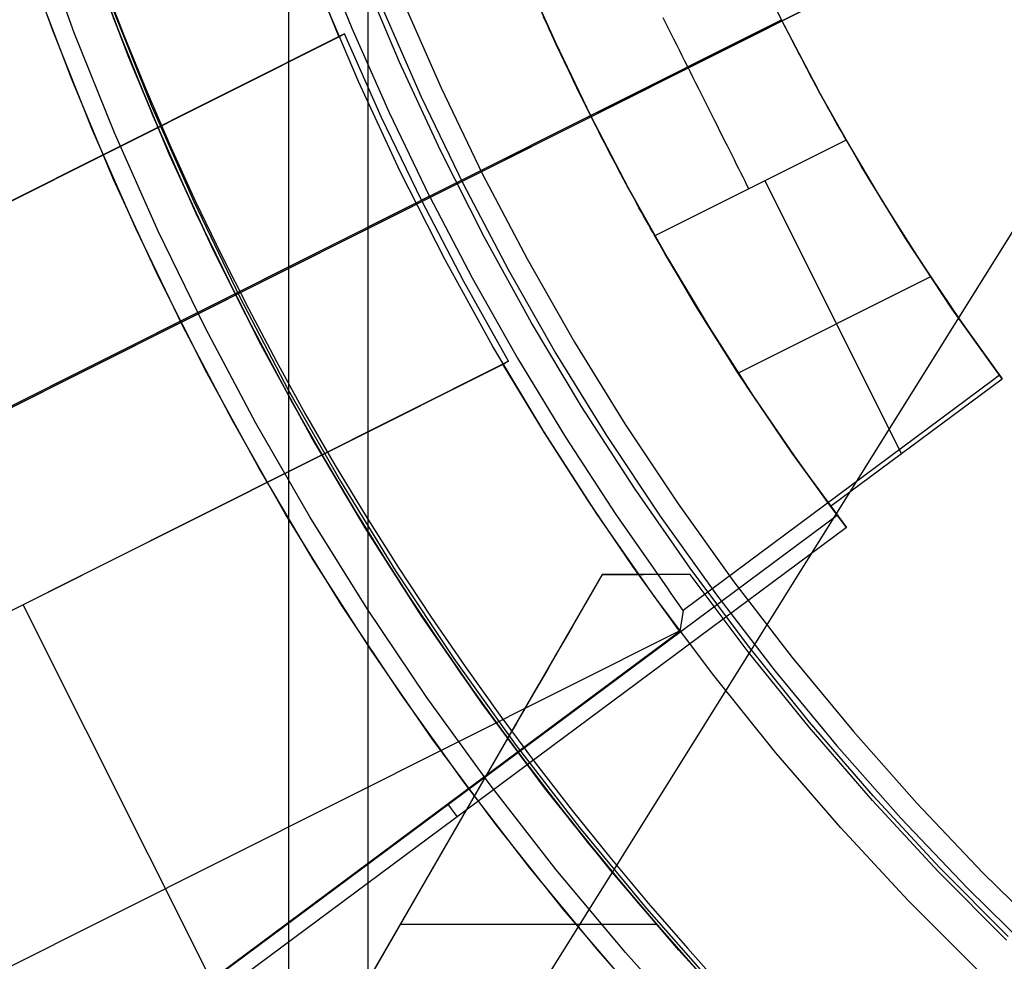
# Model space of a CAD drawing. Header units: millimetres. Extents: x 7986 to 9191, y -11326 to -10283.
# Tile 125 of 256: x 8564.35 to 8572.42, y -10682.48 to -10674.77. Entities that reach past the tile are written whole.
import ezdxf

# ---------------------------------------------------------------- set-up
doc = ezdxf.new("R2010")
doc.units = ezdxf.units.MM
doc.layers.add('BLANCO METALICO', color=7, linetype='Continuous', true_color=0xededed)
doc.layers.add('color', color=7, linetype='Continuous')
doc.layers.add('luz', color=7, linetype='Continuous')

msp = doc.modelspace()

# ---------------------------------------------------------------- linework, layer by layer
at = {"color": 7, "true_color": 0xffffff}
for p, q in [((8566.5539, -10627.8636, 77.0594), (8566.5539, -10703.7589, 77.0594)), ((8567.2022, -10631.1983, 23.0594), (8567.2022, -10700.4241, 23.0594)), ((8565.0327, -10674.453, 114.1149), (8565.2088, -10674.9095, 114.1149)), ((8565.0327, -10674.453, 114.1149), (8565.2088, -10674.9095, 114.1149)), ((8567.4862, -10674.6063, 116.1594), (8567.8023, -10675.3251, 116.1594)), ((8567.4862, -10674.6063, 116.1594), (8567.8023, -10675.3251, 116.1594)), ((8565.1093, -10674.6681, 80.1936), (8565.4289, -10675.4689, 80.1936)), ((8565.1093, -10674.6681, 97.1543), (8565.4289, -10675.4689, 97.1543)), ((8565.1093, -10674.6681, 80.1936), (8565.4289, -10675.4689, 80.1936)), ((8567.3216, -10674.6754, 116.1672), (8567.6401, -10675.3998, 116.1672)), ((8565.2088, -10674.9095, 114.1149), (8565.394, -10675.3624, 114.1149)), ((8565.2088, -10674.9095, 114.1149), (8565.394, -10675.3624, 114.1149)), ((8565.394, -10675.3624, 114.1149), (8565.5882, -10675.8115, 114.1149)), ((8565.394, -10675.3624, 114.1149), (8565.5882, -10675.8115, 114.1149)), ((8567.8023, -10675.3251, 116.1594), (8568.143, -10676.0326, 116.1594)), ((8567.8023, -10675.3251, 116.1594), (8568.143, -10676.0326, 116.1594)), ((8567.6401, -10675.3998, 116.1672), (8567.9835, -10676.1128, 116.1672)), ((8565.4289, -10675.4689, 80.1936), (8565.776, -10676.2582, 80.1936)), ((8565.4289, -10675.4689, 97.1543), (8565.776, -10676.2582, 97.1543)), ((8565.4289, -10675.4689, 80.1936), (8565.776, -10676.2582, 80.1936)), ((8565.5882, -10675.8115, 114.1149), (8565.7913, -10676.2567, 114.1149)), ((8565.5882, -10675.8115, 114.1149), (8565.7913, -10676.2567, 114.1149)), ((8568.143, -10676.0326, 116.1594), (8568.5079, -10676.7279, 116.1594)), ((8568.143, -10676.0326, 116.1594), (8568.5079, -10676.7279, 116.1594)), ((8567.9835, -10676.1128, 116.1672), (8568.3513, -10676.8135, 116.1672)), ((8565.776, -10676.2582, 80.1936), (8566.1501, -10677.0351, 80.1936)), ((8565.776, -10676.2582, 97.1543), (8566.1501, -10677.0351, 97.1543)), ((8565.776, -10676.2582, 80.1936), (8566.1501, -10677.0351, 80.1936)), ((8565.7913, -10676.2567, 114.1149), (8566.0032, -10676.6979, 114.1149)), ((8565.7913, -10676.2567, 114.1149), (8566.0032, -10676.6979, 114.1149)), ((8566.0032, -10676.6979, 114.1149), (8566.2238, -10677.1348, 114.1149)), ((8566.0032, -10676.6979, 114.1149), (8566.2238, -10677.1348, 114.1149)), ((8568.5079, -10676.7279, 116.1594), (8568.8966, -10677.4101, 116.1594)), ((8568.5079, -10676.7279, 116.1594), (8568.8966, -10677.4101, 116.1594)), ((8568.3513, -10676.8135, 116.1672), (8568.743, -10677.5012, 116.1672)), ((8566.1501, -10677.0351, 80.1936), (8566.5508, -10677.7985, 80.1936)), ((8566.1501, -10677.0351, 97.1543), (8566.5508, -10677.7985, 97.1543)), ((8566.1501, -10677.0351, 80.1936), (8566.5508, -10677.7985, 80.1936)), ((8566.2238, -10677.1348, 114.1149), (8566.4529, -10677.5675, 114.1149)), ((8566.2238, -10677.1348, 114.1149), (8566.4529, -10677.5675, 114.1149)), ((8568.8966, -10677.4101, 116.1594), (8569.3086, -10678.0786, 116.1594)), ((8568.8966, -10677.4101, 116.1594), (8569.3086, -10678.0786, 116.1594)), ((8568.743, -10677.5012, 116.1672), (8569.1582, -10678.1749, 116.1672)), ((8566.4529, -10677.5675, 114.1149), (8566.6904, -10677.9957, 114.1149)), ((8566.4529, -10677.5675, 114.1149), (8566.6904, -10677.9957, 114.1149)), ((8566.5508, -10677.7985, 80.1936), (8566.9776, -10678.5477, 80.1936)), ((8566.5508, -10677.7985, 97.1543), (8566.9776, -10678.5477, 97.1543)), ((8566.5508, -10677.7985, 80.1936), (8566.9776, -10678.5477, 80.1936)), ((8566.6904, -10677.9957, 114.1149), (8566.9361, -10678.4193, 114.1149)), ((8566.6904, -10677.9957, 114.1149), (8566.9361, -10678.4193, 114.1149)), ((8569.3086, -10678.0786, 116.1594), (8569.7434, -10678.7324, 116.1594)), ((8569.3086, -10678.0786, 116.1594), (8569.7434, -10678.7324, 116.1594)), ((8569.1582, -10678.1749, 116.1672), (8569.5965, -10678.8338, 116.1672)), ((8566.9361, -10678.4193, 114.1149), (8567.19, -10678.8382, 114.1149)), ((8566.9361, -10678.4193, 114.1149), (8567.19, -10678.8382, 114.1149)), ((8566.9776, -10678.5477, 80.1936), (8567.43, -10679.2817, 80.1936)), ((8566.9776, -10678.5477, 97.1543), (8567.43, -10679.2817, 97.1543)), ((8566.9776, -10678.5477, 80.1936), (8567.43, -10679.2817, 80.1936)), ((8569.7434, -10678.7324, 116.1594), (8570.2006, -10679.3708, 116.1594)), ((8569.7434, -10678.7324, 116.1594), (8570.2006, -10679.3708, 116.1594)), ((8567.19, -10678.8382, 114.1149), (8567.4519, -10679.2522, 114.1149)), ((8567.19, -10678.8382, 114.1149), (8567.4519, -10679.2522, 114.1149)), ((8569.5965, -10678.8338, 116.1672), (8570.0572, -10679.4773, 116.1672)), ((8567.43, -10679.2817, 80.1936), (8567.9075, -10679.9997, 80.1936)), ((8567.43, -10679.2817, 97.1543), (8567.9075, -10679.9997, 97.1543)), ((8567.43, -10679.2817, 80.1936), (8567.9075, -10679.9997, 80.1936)), ((8567.4519, -10679.2522, 114.1149), (8567.7217, -10679.6612, 114.1149)), ((8567.4519, -10679.2522, 114.1149), (8567.7217, -10679.6612, 114.1149)), ((8570.2006, -10679.3708, 116.1594), (8570.6795, -10679.9931, 116.1594)), ((8570.2006, -10679.3708, 116.1594), (8570.6795, -10679.9931, 116.1594)), ((8570.0572, -10679.4773, 116.1672), (8570.5399, -10680.1044, 116.1672)), ((8567.7217, -10679.6612, 114.1149), (8567.9992, -10680.0651, 114.1149)), ((8567.7217, -10679.6612, 114.1149), (8567.9992, -10680.0651, 114.1149)), ((8567.9075, -10679.9997, 80.1936), (8568.4094, -10680.7007, 80.1936)), ((8567.9075, -10679.9997, 97.1543), (8568.4094, -10680.7007, 97.1543)), ((8567.9075, -10679.9997, 80.1936), (8568.4094, -10680.7007, 80.1936)), ((8570.6795, -10679.9931, 116.1594), (8571.1796, -10680.5985, 116.1594)), ((8570.6795, -10679.9931, 116.1594), (8571.1796, -10680.5985, 116.1594)), ((8567.9992, -10680.0651, 114.1149), (8568.2844, -10680.4638, 114.1149)), ((8567.9992, -10680.0651, 114.1149), (8568.2844, -10680.4638, 114.1149)), ((8570.5399, -10680.1044, 116.1672), (8571.0439, -10680.7145, 116.1672)), ((8568.2844, -10680.4638, 114.1149), (8568.5771, -10680.8571, 114.1149)), ((8568.2844, -10680.4638, 114.1149), (8568.5771, -10680.8571, 114.1149)), ((8571.1796, -10680.5985, 116.1594), (8571.7003, -10681.1862, 116.1594)), ((8571.1796, -10680.5985, 116.1594), (8571.7003, -10681.1862, 116.1594)), ((8568.4094, -10680.7007, 80.1936), (8568.9353, -10681.384, 80.1936)), ((8568.4094, -10680.7007, 97.1543), (8568.9353, -10681.384, 97.1543)), ((8568.4094, -10680.7007, 80.1936), (8568.9353, -10681.384, 80.1936)), ((8571.0439, -10680.7145, 116.1672), (8571.5687, -10681.3069, 116.1672)), ((8568.5771, -10680.8571, 114.1149), (8568.8772, -10681.2448, 114.1149)), ((8568.5771, -10680.8571, 114.1149), (8568.8772, -10681.2448, 114.1149)), ((8568.8772, -10681.2448, 114.1149), (8569.1845, -10681.6269, 114.1149)), ((8568.8772, -10681.2448, 114.1149), (8569.1845, -10681.6269, 114.1149)), ((8571.7003, -10681.1862, 116.1594), (8572.241, -10681.7556, 116.1594)), ((8571.7003, -10681.1862, 116.1594), (8572.241, -10681.7556, 116.1594)), ((8571.5687, -10681.3069, 116.1672), (8572.1136, -10681.8808, 116.1672)), ((8568.9353, -10681.384, 80.1936), (8569.4845, -10682.0488, 80.1936)), ((8568.9353, -10681.384, 97.1543), (8569.4845, -10682.0488, 97.1543)), ((8568.9353, -10681.384, 80.1936), (8569.4845, -10682.0488, 80.1936)), ((8569.1845, -10681.6269, 114.1149), (8569.4989, -10682.0032, 114.1149)), ((8569.1845, -10681.6269, 114.1149), (8569.4989, -10682.0032, 114.1149)), ((8572.241, -10681.7556, 116.1594), (8572.801, -10682.306, 116.1594)), ((8572.241, -10681.7556, 116.1594), (8572.801, -10682.306, 116.1594)), ((8572.1136, -10681.8808, 116.1672), (8572.678, -10682.4355, 116.1672)), ((8569.4845, -10682.0488, 80.1936), (8570.0562, -10682.6941, 80.1936)), ((8569.4845, -10682.0488, 97.1543), (8570.0562, -10682.6941, 97.1543)), ((8569.4845, -10682.0488, 80.1936), (8570.0562, -10682.6941, 80.1936)), ((8569.4989, -10682.0032, 114.1149), (8569.8204, -10682.3735, 114.1149)), ((8569.4989, -10682.0032, 114.1149), (8569.8204, -10682.3735, 114.1149)), ((8569.8204, -10682.3735, 114.1149), (8570.1487, -10682.7378, 114.1149)), ((8569.8204, -10682.3735, 114.1149), (8570.1487, -10682.7378, 114.1149))]:
    msp.add_line(p, q, dxfattribs=at)
at = {"layer": 'BLANCO METALICO', "color": 3, "true_color": 0x00ff00}
for p, q in [((8564.6207, -10674.8559, 141.0175), (8564.3227, -10674.0276, 141.0175)), ((8564.6207, -10674.8559, 138.1631), (8564.3227, -10674.0276, 138.1631)), ((8564.947, -10675.6734, 141.0175), (8564.6207, -10674.8559, 141.0175)), ((8564.947, -10675.6734, 138.1631), (8564.6207, -10674.8559, 138.1631)), ((8565.3015, -10676.4792, 141.0175), (8564.947, -10675.6734, 141.0175)), ((8565.3015, -10676.4792, 138.1631), (8564.947, -10675.6734, 138.1631)), ((8565.6835, -10677.2723, 141.0175), (8565.3015, -10676.4792, 141.0175)), ((8565.6835, -10677.2723, 138.1631), (8565.3015, -10676.4792, 138.1631)), ((8566.0927, -10678.0517, 141.0175), (8565.6835, -10677.2723, 141.0175)), ((8566.0927, -10678.0517, 138.1631), (8565.6835, -10677.2723, 138.1631)), ((8566.5285, -10678.8166, 141.0175), (8566.0927, -10678.0517, 141.0175)), ((8566.5285, -10678.8166, 138.1631), (8566.0927, -10678.0517, 138.1631)), ((8566.9904, -10679.5659, 141.0175), (8566.5285, -10678.8166, 141.0175)), ((8566.9904, -10679.5659, 138.1631), (8566.5285, -10678.8166, 138.1631)), ((8567.478, -10680.2988, 141.0175), (8566.9904, -10679.5659, 141.0175)), ((8567.478, -10680.2988, 138.1631), (8566.9904, -10679.5659, 138.1631)), ((8567.9906, -10681.0145, 141.0175), (8567.478, -10680.2988, 141.0175)), ((8567.9906, -10681.0145, 138.1631), (8567.478, -10680.2988, 138.1631)), ((8568.5275, -10681.7121, 141.0175), (8567.9906, -10681.0145, 141.0175)), ((8568.5275, -10681.7121, 138.1631), (8567.9906, -10681.0145, 138.1631)), ((8569.0882, -10682.3907, 141.0175), (8568.5275, -10681.7121, 141.0175)), ((8569.0882, -10682.3907, 138.1631), (8568.5275, -10681.7121, 138.1631)), ((8569.672, -10683.0496, 141.0175), (8569.0882, -10682.3907, 141.0175)), ((8569.672, -10683.0496, 138.1631), (8569.0882, -10682.3907, 138.1631))]:
    msp.add_line(p, q, dxfattribs=at)
at = {"layer": 'BLANCO METALICO'}
for p, q in [((8564.7976, -10674.8747, 167.4122), (8564.4963, -10674.045, 167.4122)), ((8564.9378, -10674.2716, 139.9653), (8565.2438, -10675.0785, 139.9653)), ((8565.2438, -10675.0785, 139.6653), (8564.9378, -10674.2716, 139.6653)), ((8567.4612, -10675.115, 171.5594), (8567.1507, -10674.3797, 171.5594)), ((8564.7794, -10675.2638, 139.1653), (8564.4673, -10674.4408, 139.1653)), ((8567.1255, -10675.2741, 167.4122), (8566.8093, -10674.5263, 167.4122)), ((8565.1153, -10674.7492, 171.5594), (8565.4406, -10675.5565, 171.5594)), ((8565.1276, -10675.6934, 167.4122), (8564.7976, -10674.8747, 167.4122)), ((8565.2438, -10675.0785, 139.9653), (8565.5775, -10675.8744, 139.9653)), ((8565.5775, -10675.8744, 139.6653), (8565.2438, -10675.0785, 139.6653)), ((8567.7972, -10675.8391, 171.5594), (8567.4612, -10675.115, 171.5594)), ((8565.1198, -10676.0757, 139.1653), (8564.7794, -10675.2638, 139.1653)), ((8567.4675, -10676.0104, 167.4122), (8567.1255, -10675.2741, 167.4122)), ((8565.4406, -10675.5565, 171.5594), (8565.7938, -10676.3521, 171.5594)), ((8565.4859, -10676.5001, 167.4122), (8565.1276, -10675.6934, 167.4122)), ((8568.1581, -10676.551, 171.5594), (8567.7972, -10675.8391, 171.5594)), ((8565.5775, -10675.8744, 139.9653), (8565.9385, -10676.6583, 139.9653)), ((8565.9385, -10676.6583, 139.6653), (8565.5775, -10675.8744, 139.6653)), ((8567.8349, -10676.7344, 167.4122), (8567.4675, -10676.0104, 167.4122)), ((8565.488, -10676.8753, 139.1653), (8565.1198, -10676.0757, 139.1653)), ((8565.7938, -10676.3521, 171.5594), (8566.1745, -10677.1349, 171.5594)), ((8565.8721, -10677.2938, 167.4122), (8565.4859, -10676.5001, 167.4122)), ((8568.5435, -10677.25, 171.5594), (8568.1581, -10676.551, 171.5594)), ((8565.9385, -10676.6583, 139.9653), (8566.3263, -10677.4293, 139.9653)), ((8566.3263, -10677.4293, 139.6653), (8565.9385, -10676.6583, 139.6653)), ((8568.2273, -10677.4452, 167.4122), (8567.8349, -10676.7344, 167.4122)), ((8565.8836, -10677.6617, 139.1653), (8565.488, -10676.8753, 139.1653)), ((8566.1745, -10677.1349, 171.5594), (8566.5823, -10677.904, 171.5594)), ((8566.2857, -10678.0736, 167.4122), (8565.8721, -10677.2938, 167.4122)), ((8568.9529, -10677.9352, 171.5594), (8568.5435, -10677.25, 171.5594)), ((8566.3263, -10677.4293, 139.9653), (8566.7405, -10678.1864, 139.9653)), ((8566.7405, -10678.1864, 139.6653), (8566.3263, -10677.4293, 139.6653)), ((8568.6441, -10678.1419, 167.4122), (8568.2273, -10677.4452, 167.4122)), ((8566.3061, -10678.434, 139.1653), (8565.8836, -10677.6617, 139.1653)), ((8566.5823, -10677.904, 171.5594), (8567.0165, -10678.6584, 171.5594)), ((8569.386, -10678.6058, 171.5594), (8568.9529, -10677.9352, 171.5594)), ((8566.7262, -10678.8386, 167.4122), (8566.2857, -10678.0736, 167.4122)), ((8566.7405, -10678.1864, 139.9653), (8567.1806, -10678.9288, 139.9653)), ((8567.1806, -10678.9288, 139.6653), (8566.7405, -10678.1864, 139.6653)), ((8569.085, -10678.8237, 167.4122), (8568.6441, -10678.1419, 167.4122)), ((8566.755, -10679.1912, 139.1653), (8566.3061, -10678.434, 139.1653)), ((8567.0165, -10678.6584, 171.5594), (8567.4768, -10679.3972, 171.5594)), ((8569.842, -10679.2609, 171.5594), (8569.386, -10678.6058, 171.5594)), ((8567.1931, -10679.5877, 167.4122), (8566.7262, -10678.8386, 167.4122)), ((8569.5493, -10679.4898, 167.4122), (8569.085, -10678.8237, 167.4122)), ((8567.1806, -10678.9288, 139.9653), (8567.6461, -10679.6556, 139.9653)), ((8567.6461, -10679.6556, 139.6653), (8567.1806, -10678.9288, 139.6653)), ((8567.2297, -10679.9325, 139.1653), (8566.755, -10679.1912, 139.1653)), ((8569.1229, -10679.3112, 156.5815), (8561.2167, -10693.0027, 156.5815)), ((8569.1229, -10679.3112, 157.4541), (8569.0368, -10679.4603, 157.7234)), ((8569.1229, -10679.3112, 156.5815), (8569.1229, -10679.3112, 157.4541)), ((8569.8415, -10679.3112, 156.5815), (8569.1229, -10679.3112, 157.4541)), ((8569.8415, -10679.3112, 156.5815), (8569.1229, -10679.3112, 156.5815)), ((8569.1229, -10679.3112, 157.0178), (8569.4606, -10679.3112, 157.0178)), ((8569.4822, -10679.3112, 156.5815), (8569.4822, -10679.3112, 156.9916)), ((8570.3181, -10679.9454, 156.5815), (8569.8415, -10679.3112, 156.5815)), ((8570.3206, -10679.8997, 171.5594), (8569.842, -10679.2609, 171.5594)), ((8567.4768, -10679.3972, 171.5594), (8567.9624, -10680.1195, 171.5594)), ((8569.0368, -10679.4603, 157.7234), (8568.9554, -10679.6013, 157.9985)), ((8570.0364, -10680.1393, 167.4122), (8569.5493, -10679.4898, 167.4122)), ((8567.6858, -10680.3201, 167.4122), (8567.1931, -10679.5877, 167.4122)), ((8568.9554, -10679.6013, 157.9985), (8568.8788, -10679.7341, 158.279)), ((8567.6461, -10679.6556, 139.9653), (8568.1363, -10680.3659, 139.9653)), ((8568.1363, -10680.3659, 139.6653), (8567.6461, -10679.6556, 139.6653)), ((8568.8788, -10679.7341, 158.279), (8568.807, -10679.8584, 158.5646)), ((8568.807, -10679.8584, 158.5646), (8568.7401, -10679.9741, 158.8549)), ((8567.7298, -10680.657, 139.1653), (8567.2297, -10679.9325, 139.1653)), ((8570.8164, -10680.5627, 156.5815), (8570.3181, -10679.9454, 156.5815)), ((8570.821, -10680.5216, 171.5594), (8570.3206, -10679.8997, 171.5594)), ((8568.7401, -10679.9741, 158.8549), (8568.6783, -10680.0811, 159.1497)), ((8567.9624, -10680.1195, 171.5594), (8568.473, -10680.8245, 171.5594)), ((8568.6783, -10680.0811, 159.1497), (8568.6216, -10680.1793, 159.4485)), ((8568.6216, -10680.1793, 159.4485), (8568.5701, -10680.2686, 159.7511)), ((8570.5459, -10680.7715, 167.4122), (8570.0364, -10680.1393, 167.4122)), ((8568.5985, -10680.2194, 159.5815), (8564.6044, -10687.1369, 159.5815)), ((8568.5701, -10680.2686, 159.7511), (8568.5238, -10680.3488, 160.057)), ((8568.2037, -10681.0349, 167.4122), (8567.6858, -10680.3201, 167.4122)), ((8568.1363, -10680.3659, 139.9653), (8568.6508, -10681.0588, 139.9653)), ((8568.6508, -10681.0588, 139.6653), (8568.1363, -10680.3659, 139.6653)), ((8568.5238, -10680.3488, 160.057), (8568.4828, -10680.4198, 160.3659)), ((8568.4828, -10680.4198, 160.3659), (8568.4471, -10680.4817, 160.6775)), ((8568.4168, -10680.5342, 160.9913), (8568.3919, -10680.5773, 161.3071)), ((8568.4471, -10680.4817, 160.6775), (8568.4168, -10680.5342, 160.9913)), ((8571.3428, -10681.1257, 171.5594), (8570.821, -10680.5216, 171.5594)), ((8568.3724, -10680.6111, 161.6243), (8568.3584, -10680.6353, 161.9427)), ((8568.3919, -10680.5773, 161.3071), (8568.3724, -10680.6111, 161.6243)), ((8571.3356, -10681.1625, 156.5815), (8570.8164, -10680.5627, 156.5815)), ((8568.3468, -10680.6554, 162.5815), (8564.604, -10687.1364, 162.5815)), ((8568.2546, -10681.3637, 139.1653), (8567.7298, -10680.657, 139.1653)), ((8568.3498, -10680.6501, 162.2619), (8568.3468, -10680.6554, 162.5815)), ((8568.3468, -10680.6554, 162.5815), (8568.87, -10681.3394, 162.5815)), ((8568.3584, -10680.6353, 161.9427), (8568.3498, -10680.6501, 162.2619)), ((8571.077, -10681.3856, 167.4122), (8570.5459, -10680.7715, 167.4122)), ((8568.473, -10680.8245, 171.5594), (8569.0078, -10681.5114, 171.5594)), ((8568.7461, -10681.7312, 167.4122), (8568.2037, -10681.0349, 167.4122)), ((8568.6508, -10681.0588, 139.9653), (8569.1889, -10681.7335, 139.9653)), ((8569.1889, -10681.7335, 139.6653), (8568.6508, -10681.0588, 139.6653)), ((8571.8752, -10681.744, 156.5815), (8571.3356, -10681.1625, 156.5815)), ((8571.8852, -10681.7112, 171.5594), (8571.3428, -10681.1257, 171.5594)), ((8568.87, -10681.3394, 162.5815), (8569.4164, -10682.005, 162.5815)), ((8568.8034, -10682.052, 139.1653), (8568.2546, -10681.3637, 139.1653)), ((8571.6292, -10681.9808, 167.4122), (8571.077, -10681.3856, 167.4122)), ((8569.0078, -10681.5114, 171.5594), (8569.5661, -10682.1791, 171.5594)), ((8569.3125, -10682.4082, 167.4122), (8568.7461, -10681.7312, 167.4122)), ((8569.1889, -10681.7335, 139.9653), (8569.75, -10682.3893, 139.9653)), ((8569.75, -10682.3893, 139.6653), (8569.1889, -10681.7335, 139.6653)), ((8572.4345, -10682.3066, 156.5815), (8571.8752, -10681.744, 156.5815)), ((8572.4476, -10682.2776, 171.5594), (8571.8852, -10681.7112, 171.5594)), ((8572.2017, -10682.5565, 167.4122), (8571.6292, -10681.9808, 167.4122)), ((8569.3757, -10682.7209, 139.1653), (8568.8034, -10682.052, 139.1653)), ((8569.4164, -10682.005, 162.5815), (8569.9854, -10682.6514, 162.5815)), ((8567.4686, -10682.1761, 162.5815), (8569.5633, -10682.1761, 162.5815)), ((8569.5661, -10682.1791, 171.5594), (8570.1474, -10682.8271, 171.5594)), ((8569.75, -10682.3893, 139.9653), (8570.3333, -10683.0253, 139.9653)), ((8570.3333, -10683.0253, 139.6653), (8569.75, -10682.3893, 139.6653)), ((8569.9022, -10683.0651, 167.4122), (8569.3125, -10682.4082, 167.4122))]:
    msp.add_line(p, q, dxfattribs=at)
at = {"layer": 'color', "color": 254, "true_color": 0xcad1ee}
for p, q in [((8567.0745, -10674.8408, 16.934), (8566.7919, -10674.1399, 16.934)), ((8570.5909, -10674.7681, 15.4094), (8570.293, -10674.1474, 15.4094)), ((8570.5909, -10674.7681, 16.6594), (8570.2949, -10674.1514, 16.6594)), ((8566.7175, -10674.2992, 9.6594), (8566.9649, -10674.9075, 9.6594)), ((8566.7175, -10674.2992, 9.6594), (8566.9649, -10674.9075, 9.6594)), ((8568.4688, -10674.3495, 2.2594), (8568.7384, -10674.9551, 2.2594)), ((8568.4688, -10674.3495, 2.2594), (8568.7384, -10674.9551, 2.2594)), ((8568.746, -10674.9715, 8.4594), (8568.483, -10674.3827, 8.4594)), ((8568.6583, -10674.7815, 14.4262), (8568.6413, -10674.7441, 14.4556)), ((8568.6583, -10674.7815, 14.4262), (8568.6413, -10674.7441, 14.4556)), ((8568.6757, -10674.8197, 14.3982), (8568.6583, -10674.7815, 14.4262)), ((8568.6757, -10674.8197, 14.3982), (8568.6583, -10674.7815, 14.4262)), ((8569.0264, -10675.5522, 14.1594), (8570.5909, -10674.7681, 14.1594)), ((8569.0264, -10675.5522, 14.1594), (8570.5909, -10674.7681, 14.1594)), ((8569.6439, -10674.7966, 14.2134), (8569.6222, -10674.7533, 14.2276)), ((8569.6658, -10674.8403, 14.2008), (8569.6439, -10674.7966, 14.2134)), ((8570.5909, -10674.7681, 14.1594), (8570.5909, -10674.7681, 14.1594)), ((8570.5909, -10674.7681, 14.1594), (8570.5909, -10674.7681, 16.6594)), ((8570.9078, -10675.3744, 16.6594), (8570.5909, -10674.7681, 16.6594)), ((8570.5909, -10674.7681, 14.1594), (8570.6137, -10674.8131, 14.1603)), ((8570.9099, -10675.3783, 15.4094), (8570.5909, -10674.7681, 15.4094)), ((8570.5909, -10674.7681, 14.1594), (8570.6137, -10674.8131, 14.1603)), ((8570.5909, -10674.7681, 14.1594), (8570.5909, -10674.7681, 16.6594)), ((8570.5909, -10674.7681, 14.1594), (8570.5909, -10674.7681, 14.1594)), ((8567.0118, -10674.884, 12.6594), (8558.7747, -10679.0122, 12.6594)), ((8567.0118, -10674.884, 12.6594), (8558.7747, -10679.0122, 12.6594)), ((8566.9649, -10674.9075, 9.6594), (8567.0118, -10674.884, 12.6594)), ((8566.9649, -10674.9075, 9.6594), (8567.0118, -10674.884, 12.6594)), ((8567.3153, -10675.5704, 12.6594), (8567.0118, -10674.884, 12.6594)), ((8567.3153, -10675.5704, 12.6594), (8567.0118, -10674.884, 12.6594)), ((8567.3798, -10675.5322, 16.934), (8567.0745, -10674.8408, 16.934)), ((8568.6936, -10674.8587, 14.3716), (8568.6757, -10674.8197, 14.3982)), ((8568.6936, -10674.8587, 14.3716), (8568.6757, -10674.8197, 14.3982)), ((8568.7119, -10674.8984, 14.3464), (8568.6936, -10674.8587, 14.3716)), ((8568.7119, -10674.8984, 14.3464), (8568.6936, -10674.8587, 14.3716)), ((8569.6879, -10674.8843, 14.1899), (8569.6658, -10674.8403, 14.2008)), ((8569.7101, -10674.9286, 14.1806), (8569.6879, -10674.8843, 14.1899)), ((8570.6137, -10674.8131, 14.1603), (8570.6366, -10674.8581, 14.1628)), ((8570.6137, -10674.8131, 14.1603), (8570.6366, -10674.8581, 14.1628)), ((8570.6366, -10674.8581, 14.1628), (8570.6595, -10674.9028, 14.1671)), ((8570.6366, -10674.8581, 14.1628), (8570.6595, -10674.9028, 14.1671)), ((8558.7981, -10679.0004, 11.1594), (8566.9883, -10674.8958, 11.1594)), ((8558.8215, -10678.9887, 9.6594), (8566.9649, -10674.9075, 9.6594)), ((8558.8215, -10678.9887, 9.6594), (8566.9649, -10674.9075, 9.6594)), ((8568.7307, -10674.9389, 14.3228), (8568.7119, -10674.8984, 14.3464)), ((8568.7307, -10674.9389, 14.3228), (8568.7119, -10674.8984, 14.3464)), ((8568.7499, -10674.98, 14.3006), (8568.7307, -10674.9389, 14.3228)), ((8568.7499, -10674.98, 14.3006), (8568.7307, -10674.9389, 14.3228)), ((8568.7384, -10674.9551, 2.2594), (8569.0264, -10675.5522, 2.2594)), ((8568.7384, -10674.9551, 2.2594), (8569.0264, -10675.5522, 2.2594)), ((8569.7324, -10674.9732, 14.173), (8569.7101, -10674.9286, 14.1806)), ((8570.6595, -10674.9028, 14.1671), (8570.6824, -10674.9474, 14.173)), ((8570.6595, -10674.9028, 14.1671), (8570.6824, -10674.9474, 14.173)), ((8570.6824, -10674.9474, 14.173), (8570.7053, -10674.9918, 14.1806)), ((8570.6824, -10674.9474, 14.173), (8570.7053, -10674.9918, 14.1806)), ((8569.0264, -10675.5522, 8.4594), (8568.746, -10674.9715, 8.4594)), ((8568.7695, -10675.0217, 14.28), (8568.7499, -10674.98, 14.3006)), ((8568.7695, -10675.0217, 14.28), (8568.7499, -10674.98, 14.3006)), ((8568.7894, -10675.064, 14.261), (8568.7695, -10675.0217, 14.28)), ((8568.7894, -10675.064, 14.261), (8568.7695, -10675.0217, 14.28)), ((8569.7549, -10675.018, 14.167), (8569.7324, -10674.9732, 14.173)), ((8569.7774, -10675.063, 14.1628), (8569.7549, -10675.018, 14.167)), ((8570.7053, -10674.9918, 14.1806), (8570.7282, -10675.0358, 14.1899)), ((8570.7053, -10674.9918, 14.1806), (8570.7282, -10675.0358, 14.1899)), ((8570.7282, -10675.0358, 14.1899), (8570.7509, -10675.0795, 14.2009)), ((8570.7282, -10675.0358, 14.1899), (8570.7509, -10675.0795, 14.2009)), ((8568.8097, -10675.1068, 14.2435), (8568.7894, -10675.064, 14.261)), ((8568.8097, -10675.1068, 14.2435), (8568.7894, -10675.064, 14.261)), ((8568.8303, -10675.15, 14.2277), (8568.8097, -10675.1068, 14.2435)), ((8568.8303, -10675.15, 14.2277), (8568.8097, -10675.1068, 14.2435)), ((8569.8, -10675.108, 14.1603), (8569.7774, -10675.063, 14.1628)), ((8569.8226, -10675.1532, 14.1594), (8569.8, -10675.108, 14.1603)), ((8570.7509, -10675.0795, 14.2009), (8570.7736, -10675.1228, 14.2135)), ((8570.7509, -10675.0795, 14.2009), (8570.7736, -10675.1228, 14.2135)), ((8570.7736, -10675.1228, 14.2135), (8570.7961, -10675.1657, 14.2277)), ((8570.7736, -10675.1228, 14.2135), (8570.7961, -10675.1657, 14.2277)), ((8568.8512, -10675.1937, 14.2134), (8568.8303, -10675.15, 14.2277)), ((8568.8512, -10675.1937, 14.2134), (8568.8303, -10675.15, 14.2277)), ((8568.8724, -10675.2377, 14.2008), (8568.8512, -10675.1937, 14.2134)), ((8568.8724, -10675.2377, 14.2008), (8568.8512, -10675.1937, 14.2134)), ((8569.8452, -10675.1983, 14.1603), (8569.8226, -10675.1532, 14.1594)), ((8569.8678, -10675.2433, 14.1628), (8569.8452, -10675.1983, 14.1603)), ((8570.7961, -10675.1657, 14.2277), (8570.8185, -10675.2081, 14.2436)), ((8570.7961, -10675.1657, 14.2277), (8570.8185, -10675.2081, 14.2436)), ((8570.8185, -10675.2081, 14.2436), (8570.8408, -10675.2499, 14.261)), ((8570.8185, -10675.2081, 14.2436), (8570.8408, -10675.2499, 14.261)), ((8568.8939, -10675.2821, 14.1899), (8568.8724, -10675.2377, 14.2008)), ((8568.8939, -10675.2821, 14.1899), (8568.8724, -10675.2377, 14.2008)), ((8568.9155, -10675.3268, 14.1806), (8568.8939, -10675.2821, 14.1899)), ((8568.9155, -10675.3268, 14.1806), (8568.8939, -10675.2821, 14.1899)), ((8569.8903, -10675.2883, 14.167), (8569.8678, -10675.2433, 14.1628)), ((8569.9128, -10675.3331, 14.173), (8569.8903, -10675.2883, 14.167)), ((8570.8408, -10675.2499, 14.261), (8570.8628, -10675.2911, 14.2801)), ((8570.8408, -10675.2499, 14.261), (8570.8628, -10675.2911, 14.2801)), ((8570.8628, -10675.2911, 14.2801), (8570.8846, -10675.3317, 14.3007)), ((8570.8628, -10675.2911, 14.2801), (8570.8846, -10675.3317, 14.3007)), ((8568.9374, -10675.3716, 14.173), (8568.9155, -10675.3268, 14.1806)), ((8568.9374, -10675.3716, 14.173), (8568.9155, -10675.3268, 14.1806)), ((8568.9594, -10675.4166, 14.1671), (8568.9374, -10675.3716, 14.173)), ((8568.9594, -10675.4166, 14.1671), (8568.9374, -10675.3716, 14.173)), ((8569.9351, -10675.3777, 14.1806), (8569.9128, -10675.3331, 14.173)), ((8570.8846, -10675.3317, 14.3007), (8570.9061, -10675.3717, 14.3228)), ((8570.8846, -10675.3317, 14.3007), (8570.9061, -10675.3717, 14.3228)), ((8570.9061, -10675.3717, 14.3228), (8570.9274, -10675.4109, 14.3464)), ((8570.9061, -10675.3717, 14.3228), (8570.9274, -10675.4109, 14.3464)), ((8568.9816, -10675.4618, 14.1628), (8568.9594, -10675.4166, 14.1671)), ((8568.9816, -10675.4618, 14.1628), (8568.9594, -10675.4166, 14.1671)), ((8569.9573, -10675.422, 14.1899), (8569.9351, -10675.3777, 14.1806)), ((8569.9794, -10675.4661, 14.2008), (8569.9573, -10675.422, 14.1899)), ((8571.2453, -10675.9695, 16.6594), (8570.9078, -10675.3744, 16.6594)), ((8571.2498, -10675.977, 15.4094), (8570.9099, -10675.3783, 15.4094)), ((8570.9274, -10675.4109, 14.3464), (8570.9483, -10675.4493, 14.3716)), ((8570.9274, -10675.4109, 14.3464), (8570.9483, -10675.4493, 14.3716)), ((8570.9483, -10675.4493, 14.3716), (8570.969, -10675.4869, 14.3982)), ((8570.9483, -10675.4493, 14.3716), (8570.969, -10675.4869, 14.3982)), ((8567.7074, -10676.2133, 16.934), (8567.3798, -10675.5322, 16.934)), ((8569.0039, -10675.507, 14.1603), (8568.9816, -10675.4618, 14.1628)), ((8569.0039, -10675.507, 14.1603), (8568.9816, -10675.4618, 14.1628)), ((8569.0264, -10675.5522, 14.1594), (8569.0039, -10675.507, 14.1603)), ((8569.0264, -10675.5522, 14.1594), (8569.0039, -10675.507, 14.1603)), ((8570.0013, -10675.5097, 14.2134), (8569.9794, -10675.4661, 14.2008)), ((8570.023, -10675.553, 14.2276), (8570.0013, -10675.5097, 14.2134)), ((8570.969, -10675.4869, 14.3982), (8570.9893, -10675.5237, 14.4262)), ((8570.969, -10675.4869, 14.3982), (8570.9893, -10675.5237, 14.4262)), ((8570.9893, -10675.5237, 14.4262), (8571.0092, -10675.5595, 14.4556)), ((8570.9893, -10675.5237, 14.4262), (8571.0092, -10675.5595, 14.4556)), ((8535.2775, -10692.466, 2.2594), (8569.0264, -10675.5522, 2.2594)), ((8567.6407, -10676.2467, 12.6594), (8567.3153, -10675.5704, 12.6594)), ((8567.6407, -10676.2467, 12.6594), (8567.3153, -10675.5704, 12.6594)), ((8569.0264, -10675.5522, 14.1594), (8569.0264, -10675.5522, 14.1594)), ((8569.0264, -10675.5522, 2.2594), (8569.0264, -10675.5522, 14.1594)), ((8569.0492, -10675.5972, 14.1603), (8569.0264, -10675.5522, 14.1594)), ((8569.0264, -10675.5522, 2.2594), (8569.3324, -10676.1403, 2.2594)), ((8569.3238, -10676.1244, 8.4594), (8569.0264, -10675.5522, 8.4594)), ((8569.0264, -10675.5522, 2.2594), (8569.3324, -10676.1403, 2.2594)), ((8569.0492, -10675.5972, 14.1603), (8569.0264, -10675.5522, 14.1594)), ((8569.0264, -10675.5522, 2.2594), (8569.0264, -10675.5522, 14.1594)), ((8569.0264, -10675.5522, 14.1594), (8569.0264, -10675.5522, 14.1594)), ((8569.072, -10675.6422, 14.1628), (8569.0492, -10675.5972, 14.1603)), ((8569.072, -10675.6422, 14.1628), (8569.0492, -10675.5972, 14.1603)), ((8570.0445, -10675.5958, 14.2435), (8570.023, -10675.553, 14.2276)), ((8570.0657, -10675.6382, 14.2609), (8570.0445, -10675.5958, 14.2435)), ((8571.0092, -10675.5595, 14.4556), (8571.0287, -10675.5945, 14.4864)), ((8571.0092, -10675.5595, 14.4556), (8571.0287, -10675.5945, 14.4864)), ((8571.0287, -10675.5945, 14.4864), (8571.0479, -10675.6284, 14.5185)), ((8571.0287, -10675.5945, 14.4864), (8571.0479, -10675.6284, 14.5185)), ((8569.0949, -10675.687, 14.1671), (8569.072, -10675.6422, 14.1628)), ((8569.0949, -10675.687, 14.1671), (8569.072, -10675.6422, 14.1628)), ((8569.1178, -10675.7316, 14.173), (8569.0949, -10675.687, 14.1671)), ((8569.1178, -10675.7316, 14.173), (8569.0949, -10675.687, 14.1671)), ((8570.0866, -10675.68, 14.28), (8570.0657, -10675.6382, 14.2609)), ((8570.1073, -10675.7211, 14.3006), (8570.0866, -10675.68, 14.28)), ((8571.0479, -10675.6284, 14.5185), (8571.0665, -10675.6613, 14.5519)), ((8571.0479, -10675.6284, 14.5185), (8571.0665, -10675.6613, 14.5519)), ((8571.0665, -10675.6613, 14.5519), (8571.0848, -10675.6932, 14.5865)), ((8571.0665, -10675.6613, 14.5519), (8571.0848, -10675.6932, 14.5865)), ((8571.0848, -10675.6932, 14.5865), (8571.1025, -10675.724, 14.6224)), ((8571.0848, -10675.6932, 14.5865), (8571.1025, -10675.724, 14.6224)), ((8569.1406, -10675.7759, 14.1806), (8569.1178, -10675.7316, 14.173)), ((8569.1406, -10675.7759, 14.1806), (8569.1178, -10675.7316, 14.173)), ((8571.1198, -10675.7536, 14.6594), (8569.553, -10676.5389, 14.6594)), ((8571.1198, -10675.7536, 14.6594), (8569.553, -10676.5389, 14.6594)), ((8570.1276, -10675.7617, 14.3227), (8570.1073, -10675.7211, 14.3006)), ((8570.1475, -10675.8015, 14.3464), (8570.1276, -10675.7617, 14.3227)), ((8571.1025, -10675.724, 14.6224), (8571.1198, -10675.7536, 14.6594)), ((8571.1025, -10675.724, 14.6224), (8571.1198, -10675.7536, 14.6594)), ((8571.1198, -10675.7536, 14.6594), (8571.4177, -10676.2562, 14.6594)), ((8571.1198, -10675.7536, 14.6594), (8571.4177, -10676.2562, 14.6594)), ((8569.1634, -10675.82, 14.1899), (8569.1406, -10675.7759, 14.1806)), ((8569.1634, -10675.82, 14.1899), (8569.1406, -10675.7759, 14.1806)), ((8569.1861, -10675.8637, 14.2008), (8569.1634, -10675.82, 14.1899)), ((8569.1861, -10675.8637, 14.2008), (8569.1634, -10675.82, 14.1899)), ((8570.1671, -10675.8406, 14.3715), (8570.1475, -10675.8015, 14.3464)), ((8570.1864, -10675.879, 14.3981), (8570.1671, -10675.8406, 14.3715)), ((8569.2088, -10675.9071, 14.2135), (8569.1861, -10675.8637, 14.2008)), ((8569.2088, -10675.9071, 14.2135), (8569.1861, -10675.8637, 14.2008)), ((8569.2312, -10675.9499, 14.2277), (8569.2088, -10675.9071, 14.2135)), ((8569.2312, -10675.9499, 14.2277), (8569.2088, -10675.9071, 14.2135)), ((8570.2052, -10675.9165, 14.4261), (8570.1864, -10675.879, 14.3981)), ((8570.2235, -10675.9532, 14.4556), (8570.2052, -10675.9165, 14.4261)), ((8569.2536, -10675.9924, 14.2435), (8569.2312, -10675.9499, 14.2277)), ((8569.2536, -10675.9924, 14.2435), (8569.2312, -10675.9499, 14.2277)), ((8569.2757, -10676.0342, 14.261), (8569.2536, -10675.9924, 14.2435)), ((8569.2757, -10676.0342, 14.261), (8569.2536, -10675.9924, 14.2435)), ((8570.2414, -10675.9889, 14.4863), (8570.2235, -10675.9532, 14.4556)), ((8570.2589, -10676.0237, 14.5184), (8570.2414, -10675.9889, 14.4863)), ((8571.603, -10676.5527, 16.6594), (8571.2453, -10675.9695, 16.6594)), ((8571.61, -10676.5638, 15.4094), (8571.2498, -10675.977, 15.4094)), ((8569.2976, -10676.0755, 14.28), (8569.2757, -10676.0342, 14.261)), ((8569.2976, -10676.0755, 14.28), (8569.2757, -10676.0342, 14.261)), ((8569.3193, -10676.1162, 14.3006), (8569.2976, -10676.0755, 14.28)), ((8569.3193, -10676.1162, 14.3006), (8569.2976, -10676.0755, 14.28)), ((8570.2758, -10676.0575, 14.5518), (8570.2589, -10676.0237, 14.5184)), ((8570.2923, -10676.0903, 14.5865), (8570.2758, -10676.0575, 14.5518)), ((8570.3082, -10676.122, 14.6224), (8570.2923, -10676.0903, 14.5865)), ((8571.575, -10678.3203, 14.6594), (8570.4555, -10676.0865, 14.6594)), ((8569.3408, -10676.1561, 14.3228), (8569.3193, -10676.1162, 14.3006)), ((8569.3408, -10676.1561, 14.3228), (8569.3193, -10676.1162, 14.3006)), ((8569.6381, -10676.6875, 8.4594), (8569.3238, -10676.1244, 8.4594)), ((8569.3324, -10676.1403, 2.2594), (8569.6562, -10676.7187, 2.2594)), ((8569.3324, -10676.1403, 2.2594), (8569.6562, -10676.7187, 2.2594)), ((8569.3619, -10676.1954, 14.3464), (8569.3408, -10676.1561, 14.3228)), ((8569.3619, -10676.1954, 14.3464), (8569.3408, -10676.1561, 14.3228)), ((8570.3235, -10676.1527, 14.6594), (8570.3082, -10676.122, 14.6224)), ((8557.1807, -10681.4888, 12.6594), (8567.6407, -10676.2467, 12.6594)), ((8567.7074, -10676.2133, 16.934), (8567.6407, -10676.2467, 12.6594)), ((8567.9877, -10676.9121, 12.6594), (8567.6407, -10676.2467, 12.6594)), ((8567.9877, -10676.9121, 12.6594), (8567.6407, -10676.2467, 12.6594)), ((8567.7074, -10676.2133, 16.934), (8568.0569, -10676.8833, 16.934)), ((8569.3828, -10676.2339, 14.3716), (8569.3619, -10676.1954, 14.3464)), ((8569.3828, -10676.2339, 14.3716), (8569.3619, -10676.1954, 14.3464)), ((8569.4033, -10676.2715, 14.3982), (8569.3828, -10676.2339, 14.3716)), ((8569.4033, -10676.2715, 14.3982), (8569.3828, -10676.2339, 14.3716)), ((8571.4177, -10676.2562, 14.6594), (8571.7302, -10676.7499, 14.6594)), ((8571.4177, -10676.2562, 14.6594), (8571.7302, -10676.7499, 14.6594)), ((8569.4235, -10676.3084, 14.4262), (8569.4033, -10676.2715, 14.3982)), ((8569.4235, -10676.3084, 14.4262), (8569.4033, -10676.2715, 14.3982)), ((8569.4433, -10676.3443, 14.4556), (8569.4235, -10676.3084, 14.4262)), ((8569.4433, -10676.3443, 14.4556), (8569.4235, -10676.3084, 14.4262)), ((8569.4627, -10676.3793, 14.4864), (8569.4433, -10676.3443, 14.4556)), ((8569.4627, -10676.3793, 14.4864), (8569.4433, -10676.3443, 14.4556)), ((8569.4817, -10676.4133, 14.5185), (8569.4627, -10676.3793, 14.4864)), ((8569.4817, -10676.4133, 14.5185), (8569.4627, -10676.3793, 14.4864)), ((8569.5002, -10676.4463, 14.5519), (8569.4817, -10676.4133, 14.5185)), ((8569.5002, -10676.4463, 14.5519), (8569.4817, -10676.4133, 14.5185)), ((8569.5183, -10676.4783, 14.5865), (8569.5002, -10676.4463, 14.5519)), ((8569.5183, -10676.4783, 14.5865), (8569.5002, -10676.4463, 14.5519)), ((8569.5359, -10676.5091, 14.6224), (8569.5183, -10676.4783, 14.5865)), ((8569.5359, -10676.5091, 14.6224), (8569.5183, -10676.4783, 14.5865)), ((8569.553, -10676.5389, 14.6594), (8569.5359, -10676.5091, 14.6224)), ((8569.553, -10676.5389, 14.6594), (8569.5359, -10676.5091, 14.6224)), ((8569.8877, -10677.1085, 14.6594), (8569.553, -10676.5389, 14.6594)), ((8569.8877, -10677.1085, 14.6594), (8569.553, -10676.5389, 14.6594)), ((8571.9803, -10677.1234, 16.6594), (8571.603, -10676.5527, 16.6594)), ((8571.9902, -10677.1377, 15.4094), (8571.61, -10676.5638, 15.4094)), ((8569.9689, -10677.241, 8.4594), (8569.6381, -10676.6875, 8.4594)), ((8569.6562, -10676.7187, 2.2594), (8569.9974, -10677.287, 2.2594)), ((8569.6562, -10676.7187, 2.2594), (8569.9974, -10677.287, 2.2594)), ((8571.7302, -10676.7499, 14.6594), (8572.057, -10677.2342, 14.6594)), ((8571.7302, -10676.7499, 14.6594), (8572.057, -10677.2342, 14.6594)), ((8568.0569, -10676.8833, 16.934), (8568.4281, -10677.5416, 16.934)), ((8571.8122, -10676.8744, 14.6594), (8570.237, -10677.6639, 14.6594)), ((8568.3559, -10677.566, 12.6594), (8567.9877, -10676.9121, 12.6594)), ((8568.3559, -10677.566, 12.6594), (8567.9877, -10676.9121, 12.6594)), ((8570.2395, -10677.6676, 14.6594), (8569.8877, -10677.1085, 14.6594)), ((8570.2395, -10677.6676, 14.6594), (8569.8877, -10677.1085, 14.6594)), ((8572.377, -10677.6807, 16.6594), (8571.9803, -10677.1234, 16.6594)), ((8572.39, -10677.6983, 15.4094), (8571.9902, -10677.1377, 15.4094)), ((8570.316, -10677.7845, 8.4594), (8569.9689, -10677.241, 8.4594)), ((8569.9974, -10677.287, 2.2594), (8570.3559, -10677.8447, 2.2594)), ((8569.9974, -10677.287, 2.2594), (8570.3559, -10677.8447, 2.2594)), ((8572.057, -10677.2342, 14.6594), (8572.3978, -10677.7088, 14.6594)), ((8572.057, -10677.2342, 14.6594), (8572.3978, -10677.7088, 14.6594)), ((8568.4281, -10677.5416, 16.934), (8568.8205, -10678.1876, 16.934)), ((8560.1188, -10681.6942, 12.6594), (8568.3559, -10677.566, 12.6594)), ((8560.1188, -10681.6942, 12.6594), (8568.3559, -10677.566, 12.6594)), ((8560.1422, -10681.6825, 11.1594), (8568.3325, -10677.5778, 11.1594)), ((8568.309, -10677.5896, 9.6594), (8560.1657, -10681.6707, 9.6594)), ((8568.309, -10677.5896, 9.6594), (8560.1657, -10681.6707, 9.6594)), ((8568.3559, -10677.566, 12.6594), (8568.309, -10677.5896, 9.6594)), ((8568.3559, -10677.566, 12.6594), (8568.309, -10677.5896, 9.6594)), ((8568.6483, -10678.1519, 9.6594), (8568.309, -10677.5896, 9.6594)), ((8568.6483, -10678.1519, 9.6594), (8568.309, -10677.5896, 9.6594)), ((8570.6081, -10678.2159, 14.6594), (8570.2395, -10677.6676, 14.6594)), ((8570.6081, -10678.2159, 14.6594), (8570.2395, -10677.6676, 14.6594)), ((8570.9932, -10678.7527, 14.6594), (8572.3978, -10677.7088, 14.6594)), ((8570.9932, -10678.7527, 14.6594), (8572.3978, -10677.7088, 14.6594)), ((8572.377, -10677.6807, 16.6594), (8572.3193, -10677.7221, 16.7305)), ((8572.3978, -10677.7088, 14.6594), (8572.377, -10677.6807, 16.6594)), ((8572.3978, -10677.7088, 14.6594), (8572.377, -10677.6807, 16.6594)), ((8572.3193, -10677.7221, 16.7305), (8569.7846, -10679.6058, 16.7305)), ((8570.6791, -10678.3175, 8.4594), (8570.316, -10677.7845, 8.4594)), ((8570.3559, -10677.8447, 2.2594), (8570.7311, -10678.3912, 2.2594)), ((8570.3559, -10677.8447, 2.2594), (8570.7311, -10678.3912, 2.2594)), ((8569.0033, -10678.7044, 9.6594), (8568.6483, -10678.1519, 9.6594)), ((8569.0033, -10678.7044, 9.6594), (8568.6483, -10678.1519, 9.6594)), ((8568.8205, -10678.1876, 16.934), (8569.2337, -10678.8204, 16.934)), ((8570.9932, -10678.7527, 14.6594), (8570.6081, -10678.2159, 14.6594)), ((8570.9932, -10678.7527, 14.6594), (8570.6081, -10678.2159, 14.6594)), ((8571.0578, -10678.8395, 8.4594), (8570.6791, -10678.3175, 8.4594)), ((8570.7311, -10678.3912, 2.2594), (8571.1229, -10678.926, 2.2594)), ((8570.7311, -10678.3912, 2.2594), (8571.1229, -10678.926, 2.2594)), ((8569.3737, -10679.2468, 9.6594), (8569.0033, -10678.7044, 9.6594)), ((8569.3737, -10679.2468, 9.6594), (8569.0033, -10678.7044, 9.6594)), ((8571.1229, -10678.926, 2.2594), (8570.9932, -10678.7527, 14.6594)), ((8571.1229, -10678.926, 2.2594), (8570.9932, -10678.7527, 14.6594)), ((8563.2798, -10684.5973, 9.4951), (8571.047, -10678.825, 9.4951)), ((8569.2337, -10678.8204, 16.934), (8569.6673, -10679.4394, 16.934)), ((8571.1229, -10678.926, 2.2594), (8563.4601, -10684.6206, 2.2594)), ((8571.1229, -10678.926, 2.2594), (8563.4601, -10684.6206, 2.2594)), ((8569.7592, -10679.7785, 9.6594), (8569.3737, -10679.2468, 9.6594)), ((8569.7592, -10679.7785, 9.6594), (8569.3737, -10679.2468, 9.6594)), ((8569.7846, -10679.6058, 16.7305), (8569.6673, -10679.4394, 16.934)), ((8565.9186, -10682.6326, 9.6594), (8564.3785, -10679.5594, 9.6594)), ((8569.7846, -10679.6058, 16.7305), (8569.7592, -10679.7785, 9.6594)), ((8569.7846, -10679.6058, 16.7305), (8569.7592, -10679.7785, 9.6594)), ((8561.5322, -10683.8944, 9.6594), (8569.7553, -10679.7733, 9.6594)), ((8569.7592, -10679.7785, 9.6594), (8563.2757, -10684.5968, 9.6594)), ((8569.7592, -10679.7785, 9.6594), (8563.2757, -10684.5968, 9.6594)), ((8567.9349, -10681.2951, 2.2594), (8567.8579, -10681.1914, 9.6594))]:
    msp.add_line(p, q, dxfattribs=at)
at = {"layer": 'luz', "color": 254, "true_color": 0xcad1ee}
for p, q in [((8661.8094, -10533.5355, -59.9906), (8501.7385, -10789.7282, -59.9906)), ((8661.8094, -10533.5355, -58.4906), (8501.7385, -10789.7282, -58.4906)), ((8454.5709, -10732.9897, -56.9906), (8722.3551, -10598.6328, -56.9906)), ((8722.3551, -10598.6328, -58.4906), (8454.5709, -10732.9897, -58.4906))]:
    msp.add_line(p, q, dxfattribs=at)

doc.saveas('drawing.dxf')
